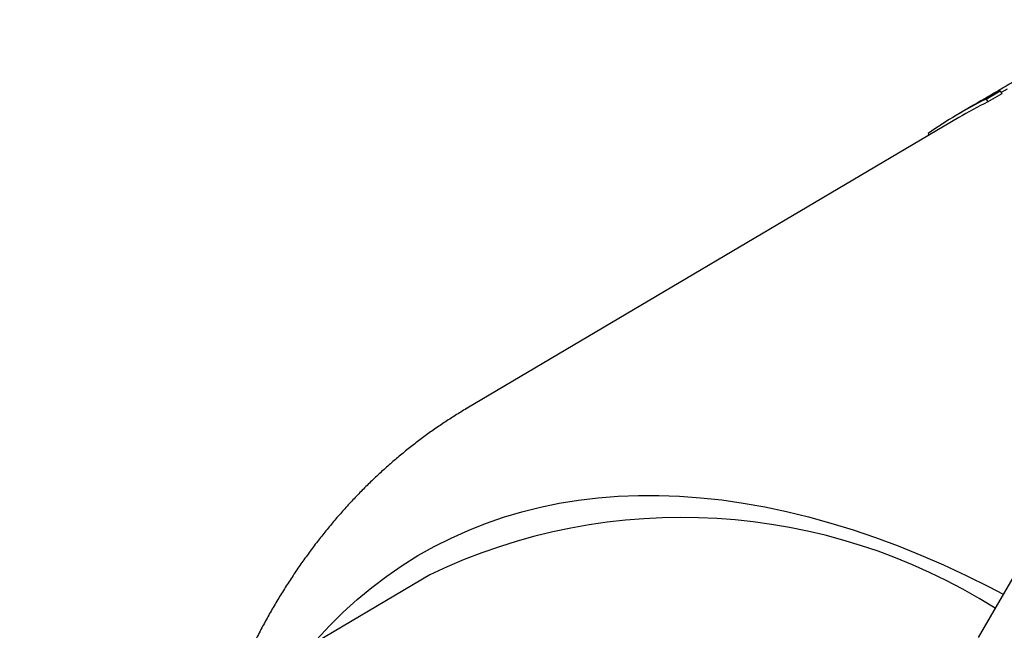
# Model space of a CAD drawing. Header units: millimetres. Extents: x 8 to 399, y 12 to 198.
# Tile 36 of 53: x 334 to 349, y 81 to 91. Entities that reach past the tile are written whole.
import ezdxf

# ---------------------------------------------------------------- set-up
doc = ezdxf.new("R2010")
doc.units = ezdxf.units.MM

msp = doc.modelspace()

# ---------------------------------------------------------------- linework, layer by layer
at = {"color": 7, "linetype": 'Continuous', "lineweight": 30}
for p, q in [((348.813, 89.73), (349.031, 89.856)), ((349.056, 89.813), (348.838, 89.686)), ((349.031, 89.856), (349.056, 89.813)), ((349.14, 89.886), (349.046, 89.831)), ((348.813, 89.73), (348.838, 89.686)), ((348.557, 89.6), (348.363, 89.485)), ((348.389, 89.442), (340.739, 84.916)), ((347.909, 89.192), (347.924, 89.167)), ((340.157, 82.322), (320.102, 70.457))]:
    msp.add_line(p, q, dxfattribs=at)
at = {"color": 7, "linetype": 'Continuous', "lineweight": 30, "flags": 128}
for points in [[(338.393, 81.306), (338.597, 81.526), (338.808, 81.736), (339.026, 81.934), (339.252, 82.122), (339.485, 82.299), (339.725, 82.465), (339.972, 82.619), (340.226, 82.762), (340.486, 82.893), (340.752, 83.013), (341.024, 83.121), (341.303, 83.217), (341.587, 83.302), (341.876, 83.374), (342.171, 83.435), (342.471, 83.483), (342.777, 83.52), (343.086, 83.544), (343.401, 83.557), (343.719, 83.557), (344.042, 83.545), (344.368, 83.521), (344.699, 83.486), (345.032, 83.438), (345.369, 83.378), (345.709, 83.306), (346.051, 83.222), (346.396, 83.127), (346.743, 83.019), (347.092, 82.9), (347.443, 82.77), (347.795, 82.628), (348.149, 82.474), (348.504, 82.309), (348.859, 82.133), (349.079, 82.019)], [(349.959, 83.543), (349.377, 82.534), (348.69, 81.344)]]:
    msp.add_lwpolyline(points, dxfattribs=at)
at = {"color": 7, "linetype": 'Continuous', "lineweight": 30}
for centre, radius, start, end in [((352.117, 83.582), 6.992, 116.1883, 120.6087), ((351.924, 83.466), 6.994, 116.4131, 125.0351), ((351.94, 83.44), 6.974, 116.4023, 120.6088), ((344.083, 74.121), 9.092, 57.6147, 115.5777)]:
    msp.add_arc(centre, radius, start, end, dxfattribs=at)
for points, knots in [([(348.694, 89.678), (348.752, 89.714), (348.89, 89.797), (349.069, 89.903), (349.229, 89.997), (349.349, 90.068), (349.47, 90.138), (349.59, 90.208), (349.711, 90.278), (349.821, 90.342), (349.921, 90.4), (350.011, 90.451), (350.1, 90.503), (350.186, 90.552), (350.267, 90.598), (350.344, 90.643), (350.421, 90.687), (350.489, 90.726), (350.549, 90.761), (350.602, 90.791), (350.653, 90.821), (350.704, 90.851), (350.754, 90.88), (350.804, 90.909), (350.852, 90.938), (350.884, 90.957), (350.9, 90.966)], [0, 0, 0, 0, 0.077566, 0.183311, 0.236194, 0.289078, 0.341954, 0.394828, 0.447767, 0.500703, 0.540148, 0.579593, 0.619141, 0.658686, 0.693457, 0.728227, 0.763229, 0.79823, 0.823183, 0.848136, 0.873202, 0.898269, 0.923664, 0.949061, 0.97453, 1, 1, 1, 1]), ([(340.739, 84.916), (340.735, 84.914), (340.701, 84.894), (340.639, 84.856), (340.551, 84.802), (340.465, 84.747), (340.379, 84.691), (340.294, 84.633), (340.21, 84.575), (340.126, 84.515), (340.043, 84.454), (339.961, 84.392), (339.88, 84.329), (339.799, 84.265), (339.719, 84.2), (339.64, 84.133), (339.561, 84.066), (339.483, 83.997), (339.406, 83.928), (339.33, 83.857), (339.254, 83.785), (339.179, 83.712), (339.105, 83.638), (339.031, 83.563), (338.959, 83.487), (338.887, 83.409), (338.816, 83.331), (338.746, 83.252), (338.676, 83.171), (338.608, 83.09), (338.54, 83.007), (338.473, 82.923), (338.407, 82.838), (338.341, 82.753), (338.277, 82.666), (338.213, 82.578), (338.15, 82.489), (338.088, 82.399), (338.027, 82.308), (337.966, 82.216), (337.907, 82.123), (337.848, 82.029), (337.79, 81.934), (337.733, 81.838), (337.677, 81.741), (337.622, 81.643), (337.568, 81.543), (337.514, 81.443), (337.462, 81.342), (337.41, 81.24), (337.36, 81.138), (337.31, 81.034), (337.261, 80.929), (337.213, 80.823), (337.166, 80.717), (337.12, 80.609), (337.09, 80.536), (337.075, 80.499), (337.075, 80.498)], [0, 0, 0, 0, 0.002617, 0.020699, 0.038781, 0.056865, 0.074952, 0.093042, 0.111137, 0.129238, 0.147346, 0.165462, 0.183587, 0.201721, 0.219866, 0.238023, 0.256192, 0.274375, 0.292572, 0.310784, 0.329012, 0.347257, 0.365519, 0.3838, 0.402099, 0.420418, 0.438756, 0.457116, 0.475496, 0.493899, 0.512323, 0.53077, 0.549239, 0.567732, 0.586249, 0.604789, 0.623353, 0.641941, 0.660553, 0.67919, 0.697851, 0.716536, 0.735246, 0.753979, 0.772737, 0.791519, 0.810324, 0.829153, 0.848005, 0.86688, 0.885778, 0.904697, 0.923639, 0.942602, 0.961586, 0.980591, 0.999616, 1, 1, 1, 1])]:
    msp.add_open_spline(points, degree=3, knots=knots, dxfattribs=at)

doc.saveas('drawing.dxf')
